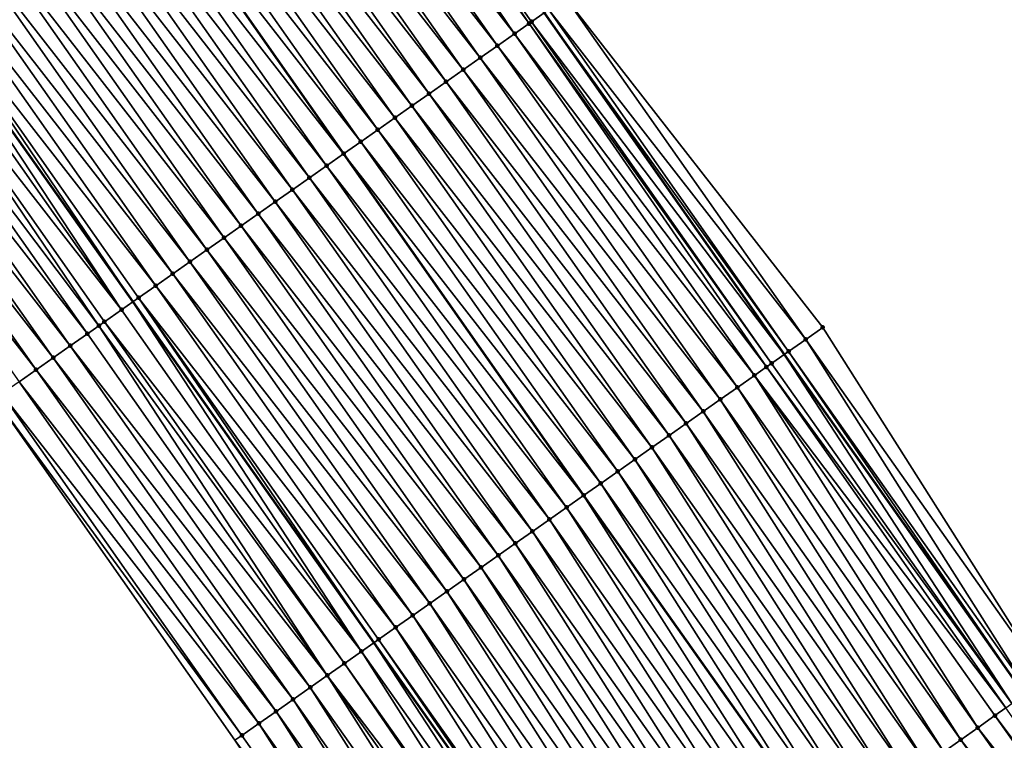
# Model space of a CAD drawing. Header units: feet. Extents: x 2007189 to 2022806, y 818621 to 837694.
# Tile 39 of 256: x 2014167 to 2014214, y 821623 to 821658. Entities that reach past the tile are written whole.
import ezdxf

# ---------------------------------------------------------------- set-up
doc = ezdxf.new("R2010")
doc.units = ezdxf.units.FT
doc.header["$MEASUREMENT"] = 0
for name, color, linetype, lineweight in [('EP_Travel Lane', 172, 'Continuous', 53), ('Road Shots', 141, 'Continuous', 100), ('Road X-Section', 40, 'Continuous', 13), ('STRIPING', 60, 'Continuous', 53)]:
    doc.layers.add(name, color=color, linetype=linetype, lineweight=lineweight)
doc.layers.add('I-77-MM17-21_SB-Surface-Border', color=7, linetype='Continuous')
doc.layers.add('I-77-MM17-21_SB-Surface-TIN', color=7, linetype='Continuous')

msp = doc.modelspace()

# ---------------------------------------------------------------- linework, layer by layer
at = {"layer": 'EP_Travel Lane'}
for points in [[(2014123.830629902, 821756.6626533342, 272.277906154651), (2014135.220312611, 821740.2239717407, 272.0660637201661), (2014146.609928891, 821723.7853860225, 271.8432738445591), (2014157.993956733, 821707.320482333, 271.6404750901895), (2014169.362669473, 821690.866773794, 271.4725727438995), (2014180.704108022, 821674.5200951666, 271.2959432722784), (2014192.196795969, 821658.1530905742, 271.0976801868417), (2014203.689517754, 821641.7860377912, 270.9052360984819), (2014215.197285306, 821625.4898667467, 270.694776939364), (2014226.747708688, 821609.1635650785, 270.4955920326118), (2014238.256176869, 821592.9942813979, 270.3185327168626), (2014249.986550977, 821576.7968722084, 270.1128202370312)], [(2014103.967759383, 821742.8905130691, 273.0482070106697), (2014115.35744115, 821726.4518328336, 272.8362123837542), (2014126.747178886, 821710.0130718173, 272.6334421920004), (2014138.112633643, 821693.5743221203, 272.4467192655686), (2014149.481169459, 821677.1208696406, 272.2454380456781), (2014160.943980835, 821660.6373815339, 272.049249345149), (2014172.491307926, 821644.3088615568, 271.8410626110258), (2014184.038669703, 821627.9802925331, 271.6387938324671), (2014195.609418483, 821611.6234153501, 271.4466981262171), (2014207.159632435, 821595.2969301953, 271.2505455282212), (2014218.745741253, 821578.8553369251, 271.0737255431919), (2014230.172752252, 821562.4380685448, 270.881073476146)]]:
    msp.add_polyline3d(points, dxfattribs=at)
at = {"layer": 'I-77-MM17-21_SB-Surface-Border', "color": 3, "linetype": 'Continuous', "lineweight": -3}
for points in [[(2014212.196631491, 821574.1095109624, 271.3089148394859), (2014200.349238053, 821590.4759233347, 271.4998703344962), (2014188.534663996, 821606.6152971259, 271.7034358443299), (2014177.381174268, 821623.3031581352, 271.8789807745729), (2014165.894532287, 821639.6743001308, 272.0859169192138), (2014154.133084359, 821655.8525515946, 272.2889714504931), (2014142.700344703, 821672.4330558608, 272.4744079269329), (2014132.283719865, 821689.54464864, 272.6389486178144), (2014120.968707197, 821706.0069254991, 272.8250562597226), (2014110.46914879, 821723.0628803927, 272.9949877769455), (2014099.279931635, 821739.6403295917, 273.2166061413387), (2014088.284286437, 821756.5974033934, 273.421845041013)], [(2014124.046872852, 821756.8126837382, 272.2621115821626), (2014136.258144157, 821740.9440834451, 271.9856924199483), (2014147.647750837, 821724.5055116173, 271.7613172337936), (2014159.032623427, 821708.0390629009, 271.5599267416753), (2014171.223688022, 821692.1543340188, 271.3236461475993), (2014181.738150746, 821675.2470944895, 271.2145221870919), (2014193.22969508, 821658.8794657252, 271.0018278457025), (2014205.539357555, 821643.0868873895, 270.7360172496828), (2014216.227007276, 821626.2192938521, 270.6143528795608), (2014226.961320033, 821609.3148592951, 270.4808197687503), (2014238.46634463, 821593.1466707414, 270.3035557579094), (2014250.196719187, 821576.9492609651, 270.0979177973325)]]:
    msp.add_polyline3d(points, dxfattribs=at)
at = {"layer": 'I-77-MM17-21_SB-Surface-TIN', "color": 128, "linetype": 'Continuous', "lineweight": -3}
for points in [[(2014191.471975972, 821657.6435169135, 271.1529800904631), (2014180.101992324, 821674.0968827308, 271.3341440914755), (2014179.589661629, 821673.7368518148, 271.3606879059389)], [(2014191.593689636, 821657.7290360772, 271.1477124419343), (2014192.196795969, 821658.1530905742, 271.0976801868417), (2014180.101992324, 821674.0968827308, 271.3341440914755)], [(2014191.471975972, 821657.6435169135, 271.1529800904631), (2014191.593689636, 821657.7290360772, 271.1477124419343), (2014180.101992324, 821674.0968827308, 271.3341440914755)], [(2014190.775433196, 821657.15418263, 271.1770984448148), (2014179.589661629, 821673.7368518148, 271.3606879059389), (2014179.2837858, 821673.5219581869, 271.3720989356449)], [(2014190.775433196, 821657.15418263, 271.1770984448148), (2014191.471975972, 821657.6435169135, 271.1529800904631), (2014179.589661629, 821673.7368518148, 271.3606879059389)], [(2014190.775433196, 821657.15418263, 271.1770984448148), (2014179.2837858, 821673.5219581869, 271.3720989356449), (2014178.465503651, 821672.9471413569, 271.3970711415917)], [(2014189.957143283, 821656.5793768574, 271.2007383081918), (2014178.465503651, 821672.9471413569, 271.3970711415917), (2014177.647246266, 821672.3722892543, 271.4262947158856)], [(2014189.957143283, 821656.5793768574, 271.2007383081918), (2014190.775433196, 821657.15418263, 271.1770984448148), (2014178.465503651, 821672.9471413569, 271.3970711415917)], [(2014189.138873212, 821656.0045428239, 271.227784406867), (2014177.647246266, 821672.3722892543, 271.4262947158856), (2014176.829015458, 821671.7973992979, 271.4600807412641)], [(2014189.138873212, 821656.0045428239, 271.227784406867), (2014189.957143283, 821656.5793768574, 271.2007383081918), (2014177.647246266, 821672.3722892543, 271.4262947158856)], [(2014188.320628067, 821655.4296732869, 271.2591096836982), (2014176.829015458, 821671.7973992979, 271.4600807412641), (2014176.010775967, 821671.222521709, 271.4923761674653)], [(2014188.320628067, 821655.4296732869, 271.2591096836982), (2014189.138873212, 821656.0045428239, 271.227784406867), (2014176.829015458, 821671.7973992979, 271.4600807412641)], [(2014187.502391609, 821654.8547913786, 271.2919260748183), (2014176.010775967, 821671.222521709, 271.4923761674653), (2014175.192523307, 821670.647662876, 271.5224109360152)], [(2014187.502391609, 821654.8547913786, 271.2919260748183), (2014188.320628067, 821655.4296732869, 271.2591096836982), (2014176.010775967, 821671.222521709, 271.4923761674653)], [(2014186.684141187, 821654.2799293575, 271.3223454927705), (2014175.192523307, 821670.647662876, 271.5224109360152), (2014174.374267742, 821670.0728081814, 271.5519469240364)], [(2014186.684141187, 821654.2799293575, 271.3223454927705), (2014187.502391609, 821654.8547913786, 271.2919260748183), (2014175.192523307, 821670.647662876, 271.5224109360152)], [(2014185.865889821, 821653.7050686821, 271.3526027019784), (2014174.374267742, 821670.0728081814, 271.5519469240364), (2014173.556007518, 821669.4979601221, 271.580683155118)], [(2014185.865889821, 821653.7050686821, 271.3526027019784), (2014186.684141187, 821654.2799293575, 271.3223454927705), (2014174.374267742, 821670.0728081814, 271.5519469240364)], [(2014185.04763842, 821653.1302080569, 271.3828538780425), (2014173.556007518, 821669.4979601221, 271.580683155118), (2014172.737746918, 821668.9231125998, 271.6093546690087)], [(2014185.04763842, 821653.1302080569, 271.3828538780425), (2014185.865889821, 821653.7050686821, 271.3526027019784), (2014173.556007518, 821669.4979601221, 271.580683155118)], [(2014184.229382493, 821652.5553538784, 271.412328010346), (2014172.737746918, 821668.9231125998, 271.6093546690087), (2014171.919500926, 821668.3482442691, 271.6405341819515)], [(2014184.229382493, 821652.5553538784, 271.412328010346), (2014185.04763842, 821653.1302080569, 271.3828538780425), (2014172.737746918, 821668.9231125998, 271.6093546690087)], [(2014183.411124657, 821651.9805024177, 271.4414746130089), (2014171.919500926, 821668.3482442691, 271.6405341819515), (2014171.101228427, 821667.7734131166, 271.6672097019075)], [(2014183.411124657, 821651.9805024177, 271.4414746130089), (2014184.229382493, 821652.5553538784, 271.412328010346), (2014171.919500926, 821668.3482442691, 271.6405341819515)], [(2014170.282960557, 821667.1985765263, 271.6945865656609), (2014182.592844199, 821651.4056825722, 271.466786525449), (2014171.101228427, 821667.7734131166, 271.6672097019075)], [(2014183.411124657, 821651.9805024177, 271.4414746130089), (2014171.101228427, 821667.7734131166, 271.6672097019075), (2014182.592844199, 821651.4056825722, 271.466786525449)], [(2014181.774587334, 821650.8308303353, 271.4960507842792), (2014170.282960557, 821667.1985765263, 271.6945865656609), (2014169.464730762, 821666.6236851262, 271.7285466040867)], [(2014181.774587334, 821650.8308303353, 271.4960507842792), (2014182.592844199, 821651.4056825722, 271.466786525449), (2014170.282960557, 821667.1985765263, 271.6945865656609)], [(2014180.956349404, 821650.2559505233, 271.5286145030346), (2014169.464730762, 821666.6236851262, 271.7285466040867), (2014168.646503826, 821666.048789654, 271.7629974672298)], [(2014180.956349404, 821650.2559505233, 271.5286145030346), (2014181.774587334, 821650.8308303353, 271.4960507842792), (2014169.464730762, 821666.6236851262, 271.7285466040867)], [(2014180.138099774, 821649.6810873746, 271.5591698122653), (2014168.646503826, 821666.048789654, 271.7629974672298), (2014167.828271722, 821665.4739015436, 271.7965609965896)], [(2014180.138099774, 821649.6810873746, 271.5591698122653), (2014180.956349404, 821650.2559505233, 271.5286145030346), (2014168.646503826, 821666.048789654, 271.7629974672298)], [(2014179.319868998, 821649.1061973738, 271.592961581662), (2014167.828271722, 821665.4739015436, 271.7965609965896), (2014167.010037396, 821664.8990165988, 271.8297430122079)], [(2014179.319868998, 821649.1061973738, 271.592961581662), (2014180.138099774, 821649.6810873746, 271.5591698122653), (2014167.828271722, 821665.4739015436, 271.7965609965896)], [(2014178.501626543, 821648.5313240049, 271.6247487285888), (2014167.010037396, 821664.8990165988, 271.8297430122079), (2014166.191798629, 821664.3241379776, 271.8621628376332)], [(2014178.501626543, 821648.5313240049, 271.6247487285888), (2014179.319868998, 821649.1061973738, 271.592961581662), (2014167.010037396, 821664.8990165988, 271.8297430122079)], [(2014177.683379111, 821647.9564577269, 271.6556812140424), (2014166.191798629, 821664.3241379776, 271.8621628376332), (2014165.373543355, 821663.7492828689, 271.8917487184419)], [(2014177.683379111, 821647.9564577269, 271.6556812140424), (2014178.501626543, 821648.5313240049, 271.6247487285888), (2014166.191798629, 821664.3241379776, 271.8621628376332)], [(2014176.865133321, 821647.3815891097, 271.6868956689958), (2014165.373543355, 821663.7492828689, 271.8917487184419), (2014164.555286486, 821663.1744300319, 271.9210608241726)], [(2014176.865133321, 821647.3815891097, 271.6868956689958), (2014177.683379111, 821647.9564577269, 271.6556812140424), (2014165.373543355, 821663.7492828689, 271.8917487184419)], [(2014176.046863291, 821646.8067550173, 271.7139488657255), (2014164.555286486, 821663.1744300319, 271.9210608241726), (2014163.73702765, 821662.5995799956, 271.9500353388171)], [(2014176.046863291, 821646.8067550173, 271.7139488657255), (2014176.865133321, 821647.3815891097, 271.6868956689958), (2014164.555286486, 821663.1744300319, 271.9210608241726)], [(2014175.228599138, 821646.2319125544, 271.7420109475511), (2014163.73702765, 821662.5995799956, 271.9500353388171), (2014162.91878066, 821662.0247130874, 271.9810434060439)], [(2014175.228599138, 821646.2319125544, 271.7420109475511), (2014176.046863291, 821646.8067550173, 271.7139488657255), (2014163.73702765, 821662.5995799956, 271.9500353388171)], [(2014174.410336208, 821645.6570683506, 271.7702828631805), (2014162.91878066, 821662.0247130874, 271.9810434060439), (2014162.100508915, 821661.4498814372, 272.0078018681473)], [(2014174.410336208, 821645.6570683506, 271.7702828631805), (2014175.228599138, 821646.2319125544, 271.7420109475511), (2014162.91878066, 821662.0247130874, 271.9810434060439)], [(2014173.592051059, 821645.0822557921, 271.7947406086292), (2014162.100508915, 821661.4498814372, 272.0078018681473), (2014161.282235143, 821660.8750526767, 272.0342120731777)], [(2014173.592051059, 821645.0822557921, 271.7947406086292), (2014174.410336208, 821645.6570683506, 271.7702828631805), (2014162.100508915, 821661.4498814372, 272.0078018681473)], [(2014161.282235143, 821660.8750526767, 272.0342120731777), (2014160.943980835, 821660.6373815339, 272.049249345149), (2014172.491307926, 821644.3088615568, 271.8410626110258)], [(2014172.773799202, 821644.5073958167, 271.8249134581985), (2014161.282235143, 821660.8750526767, 272.0342120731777), (2014172.491307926, 821644.3088615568, 271.8410626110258)], [(2014172.773799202, 821644.5073958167, 271.8249134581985), (2014173.592051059, 821645.0822557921, 271.7947406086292), (2014161.282235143, 821660.8750526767, 272.0342120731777)], [(2014171.955644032, 821643.9323981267, 271.8716848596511), (2014160.943980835, 821660.6373815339, 272.049249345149), (2014160.464019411, 821660.3001412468, 272.0705862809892)], [(2014171.955644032, 821643.9323981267, 271.8716848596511), (2014172.491307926, 821644.3088615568, 271.8410626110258), (2014160.943980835, 821660.6373815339, 272.049249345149)], [(2014171.955644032, 821643.9323981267, 271.8716848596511), (2014160.464019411, 821660.3001412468, 272.0705862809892), (2014159.645775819, 821659.725269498, 272.1021777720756)], [(2014170.869599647, 821643.1693119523, 271.9189578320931), (2014159.645775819, 821659.725269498, 272.1021777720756), (2014158.827500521, 821659.1504429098, 272.1283261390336)], [(2014170.869599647, 821643.1693119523, 271.9189578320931), (2014171.137445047, 821643.3574628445, 271.9109343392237), (2014159.645775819, 821659.725269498, 272.1021777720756)], [(2014171.137445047, 821643.3574628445, 271.9109343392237), (2014171.955644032, 821643.9323981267, 271.8716848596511), (2014159.645775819, 821659.725269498, 272.1021777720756)], [(2014170.319142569, 821642.7826749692, 271.9324170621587), (2014158.827500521, 821659.1504429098, 272.1283261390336), (2014158.009227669, 821658.575612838, 272.1548943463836)], [(2014170.319142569, 821642.7826749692, 271.9324170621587), (2014170.869599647, 821643.1693119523, 271.9189578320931), (2014158.827500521, 821659.1504429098, 272.1283261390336)], [(2014169.500867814, 821642.2078476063, 271.9586591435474), (2014158.009227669, 821658.575612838, 272.1548943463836), (2014157.190969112, 821658.0007624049, 272.1839166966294)], [(2014169.500867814, 821642.2078476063, 271.9586591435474), (2014170.319142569, 821642.7826749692, 271.9324170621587), (2014158.009227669, 821658.575612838, 272.1548943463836)], [(2014192.411721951, 821658.3042087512, 271.0798504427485), (2014204.721398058, 821642.5116109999, 270.816379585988), (2014193.22969508, 821658.8794657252, 271.0018278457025)], [(2014193.22969508, 821658.8794657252, 271.0018278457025), (2014204.721398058, 821642.5116109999, 270.816379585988), (2014205.539357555, 821643.0868873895, 270.7360172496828)], [(2014191.593689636, 821657.7290360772, 271.1477124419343), (2014203.689517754, 821641.7860377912, 270.9052360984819), (2014192.196795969, 821658.1530905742, 271.0976801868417)], [(2014192.411721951, 821658.3042087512, 271.0798504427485), (2014192.196795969, 821658.1530905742, 271.0976801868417), (2014203.903410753, 821641.9363742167, 270.8919682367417)], [(2014203.903410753, 821641.9363742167, 270.8919682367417), (2014192.196795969, 821658.1530905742, 271.0976801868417), (2014203.689517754, 821641.7860377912, 270.9052360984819)], [(2014192.411721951, 821658.3042087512, 271.0798504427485), (2014203.903410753, 821641.9363742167, 270.8919682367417), (2014204.721398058, 821642.5116109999, 270.816379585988)], [(2014168.682610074, 821641.6329960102, 271.987822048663), (2014157.190969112, 821658.0007624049, 272.1839166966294), (2014156.372721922, 821657.4258957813, 272.2148904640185)], [(2014168.682610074, 821641.6329960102, 271.987822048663), (2014169.500867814, 821642.2078476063, 271.9586591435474), (2014157.190969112, 821658.0007624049, 272.1839166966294)], [(2014190.775433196, 821657.15418263, 271.1770984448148), (2014202.841902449, 821641.1903305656, 270.9540961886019), (2014191.471975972, 821657.6435169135, 271.1529800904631)], [(2014191.471975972, 821657.6435169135, 271.1529800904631), (2014203.085278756, 821641.3613435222, 270.9427172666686), (2014191.593689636, 821657.7290360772, 271.1477124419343)], [(2014191.471975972, 821657.6435169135, 271.1529800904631), (2014202.841902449, 821641.1903305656, 270.9540961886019), (2014203.085278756, 821641.3613435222, 270.9427172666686)], [(2014191.593689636, 821657.7290360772, 271.1477124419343), (2014203.085278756, 821641.3613435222, 270.9427172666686), (2014203.689517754, 821641.7860377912, 270.9052360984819)], [(2014167.864331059, 821641.0581747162, 272.0133326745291), (2014156.372721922, 821657.4258957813, 272.2148904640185), (2014155.554467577, 821656.8510393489, 272.24463590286)], [(2014167.864331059, 821641.0581747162, 272.0133326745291), (2014168.682610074, 821641.6329960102, 271.987822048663), (2014156.372721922, 821657.4258957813, 272.2148904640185)], [(2014189.957143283, 821656.5793768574, 271.2007383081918), (2014202.267020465, 821640.7864927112, 270.9717851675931), (2014190.775433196, 821657.15418263, 271.1770984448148)], [(2014190.775433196, 821657.15418263, 271.1770984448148), (2014202.267020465, 821640.7864927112, 270.9717851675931), (2014202.841902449, 821641.1903305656, 270.9540961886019)], [(2014167.046074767, 821640.4833210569, 272.0427442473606), (2014167.864331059, 821641.0581747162, 272.0133326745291), (2014155.554467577, 821656.8510393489, 272.24463590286)], [(2014189.138873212, 821656.0045428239, 271.227784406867), (2014201.448725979, 821640.2116934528, 270.9946394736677), (2014189.957143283, 821656.5793768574, 271.2007383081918)], [(2014189.957143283, 821656.5793768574, 271.2007383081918), (2014201.448725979, 821640.2116934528, 270.9946394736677), (2014202.267020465, 821640.7864927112, 270.9717851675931)], [(2014188.320628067, 821655.4296732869, 271.2591096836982), (2014200.630453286, 821639.6368631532, 271.0212351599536), (2014189.138873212, 821656.0045428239, 271.227784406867)], [(2014189.138873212, 821656.0045428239, 271.227784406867), (2014200.630453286, 821639.6368631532, 271.0212351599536), (2014201.448725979, 821640.2116934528, 270.9946394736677)], [(2014187.502391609, 821654.8547913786, 271.2919260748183), (2014199.812202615, 821639.0620014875, 271.0516113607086), (2014188.320628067, 821655.4296732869, 271.2591096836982)], [(2014188.320628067, 821655.4296732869, 271.2591096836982), (2014199.812202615, 821639.0620014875, 271.0516113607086), (2014200.630453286, 821639.6368631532, 271.0212351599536)], [(2014186.684141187, 821654.2799293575, 271.3223454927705), (2014198.993970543, 821638.4871133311, 271.0851804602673), (2014187.502391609, 821654.8547913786, 271.2919260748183)], [(2014187.502391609, 821654.8547913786, 271.2919260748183), (2014198.993970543, 821638.4871133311, 271.0851804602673), (2014199.812202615, 821639.0620014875, 271.0516113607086)], [(2014185.865889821, 821653.7050686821, 271.3526027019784), (2014198.17572959, 821637.9122378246, 271.1172248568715), (2014186.684141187, 821654.2799293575, 271.3223454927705)], [(2014186.684141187, 821654.2799293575, 271.3223454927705), (2014198.17572959, 821637.9122378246, 271.1172248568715), (2014198.993970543, 821638.4871133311, 271.0851804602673)], [(2014185.04763842, 821653.1302080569, 271.3828538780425), (2014197.357486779, 821637.337364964, 271.1489503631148), (2014185.865889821, 821653.7050686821, 271.3526027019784)], [(2014185.865889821, 821653.7050686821, 271.3526027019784), (2014197.357486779, 821637.337364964, 271.1489503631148), (2014198.17572959, 821637.9122378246, 271.1172248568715)], [(2014184.229382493, 821652.5553538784, 271.412328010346), (2014196.539242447, 821636.7624942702, 271.1804147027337), (2014185.04763842, 821653.1302080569, 271.3828538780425)], [(2014185.04763842, 821653.1302080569, 271.3828538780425), (2014196.539242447, 821636.7624942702, 271.1804147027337), (2014197.357486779, 821637.337364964, 271.1489503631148)], [(2014183.411124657, 821651.9805024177, 271.4414746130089), (2014195.72100114, 821636.1876192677, 271.2123983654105), (2014184.229382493, 821652.5553538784, 271.412328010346)], [(2014184.229382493, 821652.5553538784, 271.412328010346), (2014195.72100114, 821636.1876192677, 271.2123983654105), (2014196.539242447, 821636.7624942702, 271.1804147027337)], [(2014194.902747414, 821635.6127619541, 271.2422500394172), (2014183.411124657, 821651.9805024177, 271.4414746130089), (2014182.592844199, 821651.4056825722, 271.466786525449)], [(2014194.902747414, 821635.6127619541, 271.2422500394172), (2014195.72100114, 821636.1876192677, 271.2123983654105), (2014183.411124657, 821651.9805024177, 271.4414746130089)], [(2014181.774587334, 821650.8308303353, 271.4960507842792), (2014194.084445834, 821635.0379721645, 271.2639378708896), (2014182.592844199, 821651.4056825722, 271.466786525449)], [(2014194.902747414, 821635.6127619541, 271.2422500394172), (2014182.592844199, 821651.4056825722, 271.466786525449), (2014194.084445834, 821635.0379721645, 271.2639378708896)], [(2014193.266195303, 821634.4631109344, 271.2942868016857), (2014181.774587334, 821650.8308303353, 271.4960507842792), (2014180.956349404, 821650.2559505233, 271.5286145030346)], [(2014193.266195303, 821634.4631109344, 271.2942868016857), (2014194.084445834, 821635.0379721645, 271.2639378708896), (2014181.774587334, 821650.8308303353, 271.4960507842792)], [(2014192.447946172, 821633.888247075, 271.3249274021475), (2014180.956349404, 821650.2559505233, 271.5286145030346), (2014180.138099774, 821649.6810873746, 271.5591698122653)], [(2014192.447946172, 821633.888247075, 271.3249274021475), (2014193.266195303, 821634.4631109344, 271.2942868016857), (2014180.956349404, 821650.2559505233, 271.5286145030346)], [(2014191.629691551, 821633.313391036, 271.3546254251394), (2014180.138099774, 821649.6810873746, 271.5591698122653), (2014179.319868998, 821649.1061973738, 271.592961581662)], [(2014191.629691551, 821633.313391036, 271.3546254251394), (2014192.447946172, 821633.888247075, 271.3249274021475), (2014180.138099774, 821649.6810873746, 271.5591698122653)], [(2014190.811421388, 821632.7385571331, 271.3816553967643), (2014179.319868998, 821649.1061973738, 271.592961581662), (2014178.501626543, 821648.5313240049, 271.6247487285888)], [(2014190.811421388, 821632.7385571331, 271.3816553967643), (2014191.629691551, 821633.313391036, 271.3546254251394), (2014179.319868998, 821649.1061973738, 271.592961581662)], [(2014189.993199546, 821632.1636544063, 271.4169806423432), (2014178.501626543, 821648.5313240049, 271.6247487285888), (2014177.683379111, 821647.9564577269, 271.6556812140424)], [(2014189.993199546, 821632.1636544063, 271.4169806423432), (2014190.811421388, 821632.7385571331, 271.3816553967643), (2014178.501626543, 821648.5313240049, 271.6247487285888)], [(2014189.174954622, 821631.5887845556, 271.4483433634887), (2014177.683379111, 821647.9564577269, 271.6556812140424), (2014176.865133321, 821647.3815891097, 271.6868956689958)], [(2014189.174954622, 821631.5887845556, 271.4483433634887), (2014189.993199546, 821632.1636544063, 271.4169806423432), (2014177.683379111, 821647.9564577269, 271.6556812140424)], [(2014188.35670653, 821631.0139192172, 271.4791622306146), (2014176.865133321, 821647.3815891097, 271.6868956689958), (2014176.046863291, 821646.8067550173, 271.7139488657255)], [(2014188.35670653, 821631.0139192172, 271.4791622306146), (2014189.174954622, 821631.5887845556, 271.4483433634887), (2014176.865133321, 821647.3815891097, 271.6868956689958)], [(2014187.538438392, 821630.43908243, 271.5065398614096), (2014176.046863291, 821646.8067550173, 271.7139488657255), (2014175.228599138, 821646.2319125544, 271.7420109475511)], [(2014187.538438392, 821630.43908243, 271.5065398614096), (2014188.35670653, 821631.0139192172, 271.4791622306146), (2014176.046863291, 821646.8067550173, 271.7139488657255)], [(2014186.720171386, 821629.8642440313, 271.5341117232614), (2014175.228599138, 821646.2319125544, 271.7420109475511), (2014174.410336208, 821645.6570683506, 271.7702828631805)], [(2014186.720171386, 821629.8642440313, 271.5341117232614), (2014187.538438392, 821630.43908243, 271.5065398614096), (2014175.228599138, 821646.2319125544, 271.7420109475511)], [(2014185.901916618, 821629.2893882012, 271.5637845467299), (2014174.410336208, 821645.6570683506, 271.7702828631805), (2014173.592051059, 821645.0822557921, 271.7947406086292)], [(2014185.901916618, 821629.2893882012, 271.5637845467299), (2014186.720171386, 821629.8642440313, 271.5341117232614), (2014174.410336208, 821645.6570683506, 271.7702828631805)], [(2014185.083661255, 821628.7145332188, 271.5933552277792), (2014173.592051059, 821645.0822557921, 271.7947406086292), (2014172.773799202, 821644.5073958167, 271.8249134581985)], [(2014185.083661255, 821628.7145332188, 271.5933552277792), (2014185.901916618, 821629.2893882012, 271.5637845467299), (2014173.592051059, 821645.0822557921, 271.7947406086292)], [(2014172.773799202, 821644.5073958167, 271.8249134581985), (2014172.491307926, 821644.3088615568, 271.8410626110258), (2014184.038669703, 821627.9802925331, 271.6387938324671)], [(2014184.265430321, 821628.1396434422, 271.6271196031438), (2014172.773799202, 821644.5073958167, 271.8249134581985), (2014184.038669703, 821627.9802925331, 271.6387938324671)], [(2014184.265430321, 821628.1396434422, 271.6271196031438), (2014185.083661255, 821628.7145332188, 271.5933552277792), (2014172.773799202, 821644.5073958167, 271.8249134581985)], [(2014183.447248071, 821627.5646843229, 271.6692417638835), (2014171.955644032, 821643.9323981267, 271.8716848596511), (2014171.137445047, 821643.3574628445, 271.9109343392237)], [(2014183.447248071, 821627.5646843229, 271.6692417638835), (2014172.491307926, 821644.3088615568, 271.8410626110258), (2014171.955644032, 821643.9323981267, 271.8716848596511)], [(2014183.447248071, 821627.5646843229, 271.6692417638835), (2014184.038669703, 821627.9802925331, 271.6387938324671), (2014172.491307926, 821644.3088615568, 271.8410626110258)], [(2014181.810707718, 821626.4150165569, 271.7232969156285), (2014170.869599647, 821643.1693119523, 271.9189578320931), (2014170.319142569, 821642.7826749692, 271.9324170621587)], [(2014182.628986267, 821626.9898385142, 271.6977067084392), (2014171.137445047, 821643.3574628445, 271.9109343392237), (2014170.869599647, 821643.1693119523, 271.9189578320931)], [(2014181.810707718, 821626.4150165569, 271.7232969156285), (2014182.628986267, 821626.9898385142, 271.6977067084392), (2014170.869599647, 821643.1693119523, 271.9189578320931)], [(2014182.628986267, 821626.9898385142, 271.6977067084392), (2014183.447248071, 821627.5646843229, 271.6692417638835), (2014171.137445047, 821643.3574628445, 271.9109343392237)], [(2014216.227007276, 821626.2192938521, 270.6143528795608), (2014205.539357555, 821643.0868873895, 270.7360172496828), (2014204.721398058, 821642.5116109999, 270.816379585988)], [(2014181.810707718, 821626.4150165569, 271.7232969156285), (2014170.319142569, 821642.7826749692, 271.9324170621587), (2014169.500867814, 821642.2078476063, 271.9586591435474)], [(2014215.411020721, 821625.641222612, 270.6822475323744), (2014204.721398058, 821642.5116109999, 270.816379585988), (2014203.903410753, 821641.9363742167, 270.8919682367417)], [(2014215.411020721, 821625.641222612, 270.6822475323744), (2014216.227007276, 821626.2192938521, 270.6143528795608), (2014204.721398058, 821642.5116109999, 270.816379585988)], [(2014180.99243281, 821625.8401894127, 271.7495122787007), (2014169.500867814, 821642.2078476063, 271.9586591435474), (2014168.682610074, 821641.6329960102, 271.987822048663)], [(2014180.99243281, 821625.8401894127, 271.7495122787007), (2014181.810707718, 821626.4150165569, 271.7232969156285), (2014169.500867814, 821642.2078476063, 271.9586591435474)], [(2014180.174176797, 821625.265335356, 271.7789713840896), (2014168.682610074, 821641.6329960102, 271.987822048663), (2014167.864331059, 821641.0581747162, 272.0133326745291)], [(2014180.174176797, 821625.265335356, 271.7789713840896), (2014180.99243281, 821625.8401894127, 271.7495122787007), (2014168.682610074, 821641.6329960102, 271.987822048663)], [(2014214.594924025, 821625.0633070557, 270.730088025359), (2014203.689517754, 821641.7860377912, 270.9052360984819), (2014203.085278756, 821641.3613435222, 270.9427172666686)], [(2014203.903410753, 821641.9363742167, 270.8919682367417), (2014203.689517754, 821641.7860377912, 270.9052360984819), (2014215.197285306, 821625.4898667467, 270.694776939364)], [(2014214.594924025, 821625.0633070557, 270.730088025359), (2014215.197285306, 821625.4898667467, 270.694776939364), (2014203.689517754, 821641.7860377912, 270.9052360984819)], [(2014215.411020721, 821625.641222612, 270.6822475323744), (2014203.903410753, 821641.9363742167, 270.8919682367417), (2014215.197285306, 821625.4898667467, 270.694776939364)], [(2014179.355913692, 821624.6904913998, 271.8072130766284), (2014167.864331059, 821641.0581747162, 272.0133326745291), (2014167.046074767, 821640.4833210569, 272.0427442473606)], [(2014179.355913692, 821624.6904913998, 271.8072130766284), (2014180.174176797, 821625.265335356, 271.7789713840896), (2014167.864331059, 821641.0581747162, 272.0133326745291)], [(2014214.311416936, 821624.8625919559, 270.7424759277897), (2014202.841902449, 821641.1903305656, 270.9540961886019), (2014202.267020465, 821640.7864927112, 270.9717851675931)], [(2014214.594924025, 821625.0633070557, 270.730088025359), (2014203.085278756, 821641.3613435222, 270.9427172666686), (2014202.841902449, 821641.1903305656, 270.9540961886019)], [(2014214.311416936, 821624.8625919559, 270.7424759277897), (2014214.594924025, 821625.0633070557, 270.730088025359), (2014202.841902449, 821641.1903305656, 270.9540961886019)], [(2014212.962516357, 821623.9077788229, 270.7867539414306), (2014202.267020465, 821640.7864927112, 270.9717851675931), (2014201.448725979, 821640.2116934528, 270.9946394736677)], [(2014212.962516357, 821623.9077788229, 270.7867539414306), (2014213.778727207, 821624.4855330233, 270.7596983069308), (2014202.267020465, 821640.7864927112, 270.9717851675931)], [(2014213.778727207, 821624.4855330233, 270.7596983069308), (2014214.311416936, 821624.8625919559, 270.7424759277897), (2014202.267020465, 821640.7864927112, 270.9717851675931)], [(2014178.537661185, 821624.1156323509, 271.8372738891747), (2014167.046074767, 821640.4833210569, 272.0427442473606), (2014166.227829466, 821639.9084517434, 272.0740426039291)], [(2014178.537661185, 821624.1156323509, 271.8372738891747), (2014179.355913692, 821624.6904913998, 271.8072130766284), (2014167.046074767, 821640.4833210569, 272.0427442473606)], [(2014212.146308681, 821623.3300201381, 270.814387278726), (2014201.448725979, 821640.2116934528, 270.9946394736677), (2014200.630453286, 821639.6368631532, 271.0212351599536)], [(2014212.146308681, 821623.3300201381, 270.814387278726), (2014212.962516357, 821623.9077788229, 270.7867539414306), (2014201.448725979, 821640.2116934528, 270.9946394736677)], [(2014177.719407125, 821623.5407755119, 271.867068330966), (2014166.227829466, 821639.9084517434, 272.0740426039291), (2014165.894532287, 821639.6743001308, 272.0859169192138)], [(2014177.719407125, 821623.5407755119, 271.867068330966), (2014165.894532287, 821639.6743001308, 272.0859169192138), (2014177.381174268, 821623.3031581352, 271.8789807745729)], [(2014178.537661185, 821624.1156323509, 271.8372738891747), (2014166.227829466, 821639.9084517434, 272.0740426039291), (2014177.719407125, 821623.5407755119, 271.867068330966)], [(2014211.330139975, 821622.7522063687, 270.8491162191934), (2014200.630453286, 821639.6368631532, 271.0212351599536), (2014199.812202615, 821639.0620014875, 271.0516113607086)], [(2014211.330139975, 821622.7522063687, 270.8491162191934), (2014212.146308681, 821623.3300201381, 270.814387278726), (2014200.630453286, 821639.6368631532, 271.0212351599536)], [(2014210.513963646, 821622.1744033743, 270.8824571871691), (2014199.812202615, 821639.0620014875, 271.0516113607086), (2014198.993970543, 821638.4871133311, 271.0851804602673)], [(2014210.513963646, 821622.1744033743, 270.8824571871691), (2014211.330139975, 821622.7522063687, 270.8491162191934), (2014199.812202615, 821639.0620014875, 271.0516113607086)], [(2014209.697787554, 821621.5966000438, 270.91584145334), (2014198.993970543, 821638.4871133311, 271.0851804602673), (2014198.17572959, 821637.9122378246, 271.1172248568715)], [(2014209.697787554, 821621.5966000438, 270.91584145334), (2014210.513963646, 821622.1744033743, 270.8824571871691), (2014198.993970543, 821638.4871133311, 271.0851804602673)], [(2014208.881610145, 821621.0187985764, 270.9489857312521), (2014198.17572959, 821637.9122378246, 271.1172248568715), (2014197.357486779, 821637.337364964, 271.1489503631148)], [(2014208.881610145, 821621.0187985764, 270.9489857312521), (2014209.697787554, 821621.5966000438, 270.91584145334), (2014198.17572959, 821637.9122378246, 271.1172248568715)], [(2014208.065413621, 821620.4410241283, 270.9786495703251), (2014197.357486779, 821637.337364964, 271.1489503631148), (2014196.539242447, 821636.7624942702, 271.1804147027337)], [(2014208.065413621, 821620.4410241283, 270.9786495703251), (2014208.881610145, 821621.0187985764, 270.9489857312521), (2014197.357486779, 821637.337364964, 271.1489503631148)], [(2014207.249232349, 821619.8632281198, 271.0110906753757), (2014196.539242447, 821636.7624942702, 271.1804147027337), (2014195.72100114, 821636.1876192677, 271.2123983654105)], [(2014207.249232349, 821619.8632281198, 271.0110906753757), (2014208.065413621, 821620.4410241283, 270.9786495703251), (2014196.539242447, 821636.7624942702, 271.1804147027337)], [(2014194.902747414, 821635.6127619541, 271.2422500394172), (2014206.433044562, 821619.2854413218, 271.0423453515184), (2014195.72100114, 821636.1876192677, 271.2123983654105)], [(2014206.433044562, 821619.2854413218, 271.0423453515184), (2014207.249232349, 821619.8632281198, 271.0110906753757), (2014195.72100114, 821636.1876192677, 271.2123983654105)], [(2014194.902747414, 821635.6127619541, 271.2422500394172), (2014194.084445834, 821635.0379721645, 271.2639378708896), (2014205.616824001, 821618.7077002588, 271.067683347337)], [(2014194.902747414, 821635.6127619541, 271.2422500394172), (2014205.616824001, 821618.7077002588, 271.067683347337), (2014206.433044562, 821619.2854413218, 271.0423453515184)], [(2014193.266195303, 821634.4631109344, 271.2942868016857), (2014204.800622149, 821618.1299339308, 271.0963265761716), (2014194.084445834, 821635.0379721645, 271.2639378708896)], [(2014204.800622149, 821618.1299339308, 271.0963265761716), (2014205.616824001, 821618.7077002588, 271.067683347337), (2014194.084445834, 821635.0379721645, 271.2639378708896)], [(2014192.447946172, 821633.888247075, 271.3249274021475), (2014203.984443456, 821617.5521342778, 271.1292371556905), (2014193.266195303, 821634.4631109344, 271.2942868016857)], [(2014193.266195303, 821634.4631109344, 271.2942868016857), (2014203.984443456, 821617.5521342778, 271.1292371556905), (2014204.800622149, 821618.1299339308, 271.0963265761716)], [(2014191.629691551, 821633.313391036, 271.3546254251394), (2014203.168251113, 821616.9743539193, 271.1596623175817), (2014192.447946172, 821633.888247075, 271.3249274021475)], [(2014192.447946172, 821633.888247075, 271.3249274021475), (2014203.168251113, 821616.9743539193, 271.1596623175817), (2014203.984443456, 821617.5521342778, 271.1292371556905)], [(2014190.811421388, 821632.7385571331, 271.3816553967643), (2014202.352066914, 821616.3965620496, 271.1915702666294), (2014191.629691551, 821633.313391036, 271.3546254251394)], [(2014191.629691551, 821633.313391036, 271.3546254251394), (2014202.352066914, 821616.3965620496, 271.1915702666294), (2014203.168251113, 821616.9743539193, 271.1596623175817)], [(2014189.993199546, 821632.1636544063, 271.4169806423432), (2014201.535887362, 821615.8187636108, 271.2243244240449), (2014190.811421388, 821632.7385571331, 271.3816553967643)], [(2014190.811421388, 821632.7385571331, 271.3816553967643), (2014201.535887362, 821615.8187636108, 271.2243244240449), (2014202.352066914, 821616.3965620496, 271.1915702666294)], [(2014189.174954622, 821631.5887845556, 271.4483433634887), (2014200.719701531, 821615.2409740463, 271.2559354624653), (2014189.993199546, 821632.1636544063, 271.4169806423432)], [(2014189.993199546, 821632.1636544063, 271.4169806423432), (2014200.719701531, 821615.2409740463, 271.2559354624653), (2014201.535887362, 821615.8187636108, 271.2243244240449)], [(2014188.35670653, 821631.0139192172, 271.4791622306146), (2014199.903503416, 821614.6632018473, 271.2853095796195), (2014189.174954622, 821631.5887845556, 271.4483433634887)], [(2014189.174954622, 821631.5887845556, 271.4483433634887), (2014199.903503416, 821614.6632018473, 271.2853095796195), (2014200.719701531, 821615.2409740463, 271.2559354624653)], [(2014187.538438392, 821630.43908243, 271.5065398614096), (2014199.087285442, 821614.0854577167, 271.3110681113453), (2014188.35670653, 821631.0139192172, 271.4791622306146)], [(2014188.35670653, 821631.0139192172, 271.4791622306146), (2014199.087285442, 821614.0854577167, 271.3110681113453), (2014199.903503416, 821614.6632018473, 271.2853095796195)], [(2014186.720171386, 821629.8642440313, 271.5341117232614), (2014198.271084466, 821613.5076895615, 271.339921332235), (2014187.538438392, 821630.43908243, 271.5065398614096)], [(2014187.538438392, 821630.43908243, 271.5065398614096), (2014198.271084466, 821613.5076895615, 271.339921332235), (2014199.087285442, 821614.0854577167, 271.3110681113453)], [(2014185.901916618, 821629.2893882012, 271.5637845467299), (2014197.454888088, 821612.9299149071, 271.369611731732), (2014186.720171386, 821629.8642440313, 271.5341117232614)], [(2014186.720171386, 821629.8642440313, 271.5341117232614), (2014197.454888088, 821612.9299149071, 271.369611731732), (2014198.271084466, 821613.5076895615, 271.339921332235)], [(2014185.083661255, 821628.7145332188, 271.5933552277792), (2014196.638696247, 821612.3521338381, 271.400128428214), (2014185.901916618, 821629.2893882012, 271.5637845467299)], [(2014185.901916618, 821629.2893882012, 271.5637845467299), (2014196.638696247, 821612.3521338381, 271.400128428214), (2014197.454888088, 821612.9299149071, 271.369611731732)], [(2014184.265430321, 821628.1396434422, 271.6271196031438), (2014195.822529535, 821611.77431725, 271.4352204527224), (2014185.083661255, 821628.7145332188, 271.5933552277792)], [(2014185.083661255, 821628.7145332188, 271.5933552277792), (2014195.822529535, 821611.77431725, 271.4352204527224), (2014196.638696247, 821612.3521338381, 271.400128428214)], [(2014195.006411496, 821611.1964318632, 271.479174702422), (2014184.038669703, 821627.9802925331, 271.6387938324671), (2014183.447248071, 821627.5646843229, 271.6692417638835)], [(2014184.265430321, 821628.1396434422, 271.6271196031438), (2014184.038669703, 821627.9802925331, 271.6387938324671), (2014195.609418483, 821611.6234153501, 271.4466981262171)], [(2014195.006411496, 821611.1964318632, 271.479174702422), (2014195.609418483, 821611.6234153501, 271.4466981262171), (2014184.038669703, 821627.9802925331, 271.6387938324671)], [(2014184.265430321, 821628.1396434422, 271.6271196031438), (2014195.609418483, 821611.6234153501, 271.4466981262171), (2014195.822529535, 821611.77431725, 271.4352204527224)], [(2014194.1902247, 821610.6186436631, 271.5106099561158), (2014183.447248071, 821627.5646843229, 271.6692417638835), (2014182.628986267, 821626.9898385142, 271.6977067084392)], [(2014194.1902247, 821610.6186436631, 271.5106099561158), (2014195.006411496, 821611.1964318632, 271.479174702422), (2014183.447248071, 821627.5646843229, 271.6692417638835)], [(2014193.949919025, 821610.4485487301, 271.5181250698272), (2014182.628986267, 821626.9898385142, 271.6977067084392), (2014181.810707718, 821626.4150165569, 271.7232969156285)], [(2014193.949919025, 821610.4485487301, 271.5181250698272), (2014194.1902247, 821610.6186436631, 271.5106099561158), (2014182.628986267, 821626.9898385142, 271.6977067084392)], [(2014192.557778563, 821609.4631698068, 271.5602714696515), (2014181.810707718, 821626.4150165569, 271.7232969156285), (2014180.99243281, 821625.8401894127, 271.7495122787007)], [(2014192.557778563, 821609.4631698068, 271.5602714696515), (2014193.374000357, 821610.0409085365, 271.5352086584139), (2014181.810707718, 821626.4150165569, 271.7232969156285)], [(2014193.374000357, 821610.0409085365, 271.5352086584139), (2014193.949919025, 821610.4485487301, 271.5181250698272), (2014181.810707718, 821626.4150165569, 271.7232969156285)], [(2014191.741568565, 821608.8854144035, 271.5874820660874), (2014180.99243281, 821625.8401894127, 271.7495122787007), (2014180.174176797, 821625.265335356, 271.7789713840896)], [(2014191.741568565, 821608.8854144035, 271.5874820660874), (2014192.557778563, 821609.4631698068, 271.5602714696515), (2014180.99243281, 821625.8401894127, 271.7495122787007)], [(2014190.9253743, 821608.307636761, 271.6175574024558), (2014180.174176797, 821625.265335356, 271.7789713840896), (2014179.355913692, 821624.6904913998, 271.8072130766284)], [(2014190.9253743, 821608.307636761, 271.6175574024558), (2014191.741568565, 821608.8854144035, 271.5874820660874), (2014180.174176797, 821625.265335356, 271.7789713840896)], [(2014190.10916637, 821607.7298784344, 271.6451445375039), (2014179.355913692, 821624.6904913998, 271.8072130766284), (2014178.537661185, 821624.1156323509, 271.8372738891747)], [(2014190.10916637, 821607.7298784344, 271.6451445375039), (2014190.9253743, 821608.307636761, 271.6175574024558), (2014179.355913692, 821624.6904913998, 271.8072130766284)], [(2014225.810565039, 821608.4999015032, 270.5530275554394), (2014214.311416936, 821624.8625919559, 270.7424759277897), (2014213.778727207, 821624.4855330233, 270.7596983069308)], [(2014189.292966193, 821607.1521091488, 271.6741433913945), (2014178.537661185, 821624.1156323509, 271.8372738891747), (2014177.719407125, 821623.5407755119, 271.867068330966)], [(2014190.10916637, 821607.7298784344, 271.6451445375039), (2014178.537661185, 821624.1156323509, 271.8372738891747), (2014189.292966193, 821607.1521091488, 271.6741433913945)], [(2014225.329082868, 821608.1590900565, 270.5685305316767), (2014213.778727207, 821624.4855330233, 270.7596983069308), (2014212.962516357, 821623.9077788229, 270.7867539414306)], [(2014225.329082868, 821608.1590900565, 270.5685305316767), (2014225.810565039, 821608.4999015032, 270.5530275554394), (2014213.778727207, 821624.4855330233, 270.7596983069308)], [(2014224.512865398, 821607.581345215, 270.5943806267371), (2014212.962516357, 821623.9077788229, 270.7867539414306), (2014212.146308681, 821623.3300201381, 270.814387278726)], [(2014224.512865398, 821607.581345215, 270.5943806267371), (2014225.329082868, 821608.1590900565, 270.5685305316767), (2014212.962516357, 821623.9077788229, 270.7867539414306)], [(2014189.292966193, 821607.1521091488, 271.6741433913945), (2014177.719407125, 821623.5407755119, 271.867068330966), (2014177.381174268, 821623.3031581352, 271.8789807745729)], [(2014223.696682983, 821607.0035508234, 270.6266134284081), (2014212.146308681, 821623.3300201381, 270.814387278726), (2014211.330139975, 821622.7522063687, 270.8491162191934)], [(2014223.696682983, 821607.0035508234, 270.6266134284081), (2014224.512865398, 821607.581345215, 270.5943806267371), (2014212.146308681, 821623.3300201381, 270.814387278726)]]:
    msp.add_3dface(points, dxfattribs=at)
at = {"layer": 'Road Shots', "lineweight": 100}
for p in [(2014191.471975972, 821657.6435169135, 271.1529800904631), (2014191.593689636, 821657.7290360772, 271.1477124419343), (2014190.775433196, 821657.15418263, 271.1770984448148), (2014189.957143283, 821656.5793768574, 271.2007383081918), (2014189.138873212, 821656.0045428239, 271.227784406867), (2014188.320628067, 821655.4296732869, 271.2591096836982), (2014187.502391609, 821654.8547913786, 271.2919260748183), (2014186.684141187, 821654.2799293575, 271.3223454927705), (2014185.865889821, 821653.7050686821, 271.3526027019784), (2014185.04763842, 821653.1302080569, 271.3828538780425), (2014184.229382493, 821652.5553538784, 271.412328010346), (2014183.411124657, 821651.9805024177, 271.4414746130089), (2014182.592844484, 821651.4056827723, 271.4667865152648), (2014181.774587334, 821650.8308303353, 271.4960507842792), (2014180.956349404, 821650.2559505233, 271.5286145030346), (2014180.138099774, 821649.6810873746, 271.5591698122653), (2014179.319868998, 821649.1061973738, 271.592961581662), (2014178.501626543, 821648.5313240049, 271.6247487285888), (2014177.683379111, 821647.9564577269, 271.6556812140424), (2014176.865133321, 821647.3815891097, 271.6868956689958), (2014176.046863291, 821646.8067550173, 271.7139488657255), (2014175.228599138, 821646.2319125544, 271.7420109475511), (2014174.410336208, 821645.6570683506, 271.7702828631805), (2014173.592051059, 821645.0822557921, 271.7947406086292), (2014172.773799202, 821644.5073958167, 271.8249134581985), (2014171.955644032, 821643.9323981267, 271.8716848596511), (2014170.869599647, 821643.1693119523, 271.9189578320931), (2014171.137445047, 821643.3574628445, 271.9109343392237), (2014205.539357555, 821643.0868873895, 270.7360172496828), (2014170.319142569, 821642.7826749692, 271.9324170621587), (2014204.721398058, 821642.5116109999, 270.816379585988), (2014169.500867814, 821642.2078476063, 271.9586591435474), (2014168.682610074, 821641.6329960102, 271.987822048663), (2014203.903410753, 821641.9363742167, 270.8919682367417), (2014167.864331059, 821641.0581747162, 272.0133326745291), (2014202.841902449, 821641.1903305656, 270.9540961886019), (2014203.085278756, 821641.3613435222, 270.9427172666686), (2014202.267020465, 821640.7864927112, 270.9717851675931), (2014201.448725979, 821640.2116934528, 270.9946394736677), (2014200.630453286, 821639.6368631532, 271.0212351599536), (2014199.812202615, 821639.0620014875, 271.0516113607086), (2014198.993970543, 821638.4871133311, 271.0851804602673), (2014198.17572959, 821637.9122378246, 271.1172248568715), (2014197.357486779, 821637.337364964, 271.1489503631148), (2014196.539242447, 821636.7624942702, 271.1804147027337), (2014195.72100114, 821636.1876192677, 271.2123983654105), (2014194.902747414, 821635.6127619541, 271.2422500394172), (2014194.084446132, 821635.0379723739, 271.2639378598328), (2014193.266195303, 821634.4631109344, 271.2942868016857), (2014192.447946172, 821633.888247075, 271.3249274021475), (2014191.629691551, 821633.313391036, 271.3546254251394), (2014190.811421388, 821632.7385571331, 271.3816553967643), (2014189.993199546, 821632.1636544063, 271.4169806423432), (2014189.174954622, 821631.5887845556, 271.4483433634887), (2014188.35670653, 821631.0139192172, 271.4791622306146), (2014187.538438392, 821630.43908243, 271.5065398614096), (2014186.720171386, 821629.8642440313, 271.5341117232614), (2014185.901916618, 821629.2893882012, 271.5637845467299), (2014185.083661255, 821628.7145332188, 271.5933552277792), (2014184.265430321, 821628.1396434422, 271.6271196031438), (2014183.447248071, 821627.5646843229, 271.6692417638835), (2014182.628986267, 821626.9898385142, 271.6977067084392), (2014181.810707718, 821626.4150165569, 271.7232969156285), (2014180.99243281, 821625.8401894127, 271.7495122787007), (2014180.174176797, 821625.265335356, 271.7789713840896), (2014179.355913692, 821624.6904913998, 271.8072130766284), (2014178.537661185, 821624.1156323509, 271.8372738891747), (2014213.778727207, 821624.4855330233, 270.7596983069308), (2014212.962516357, 821623.9077788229, 270.7867539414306), (2014177.719407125, 821623.5407755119, 271.867068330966), (2014212.146308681, 821623.3300201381, 270.814387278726)]:
    msp.add_point(p, dxfattribs=at)
at = {"layer": 'Road X-Section', "extrusion": (-0.5745801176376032, 0.8183855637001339, 0.01013693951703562), "elevation": -484858.8704930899, "flags": 128}
msp.add_lwpolyline([(-2120604.474158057, 5186.466047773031), (-2120603.474158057, 5186.533767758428), (-2120602.474158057, 5186.585675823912), (-2120601.847975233, 5186.61222100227), (-2120601.474158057, 5186.623632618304), (-2120600.474158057, 5186.648606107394), (-2120599.474158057, 5186.677831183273), (-2120598.474158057, 5186.71161894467), (-2120597.474158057, 5186.743916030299), (-2120596.474158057, 5186.773952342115), (-2120595.474158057, 5186.80348984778), (-2120594.474158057, 5186.832227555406), (-2120593.474158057, 5186.86090054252), (-2120592.474158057, 5186.892081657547), (-2120591.474158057, 5186.918758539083), (-2120590.474158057, 5186.946136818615), (-2120589.474158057, 5186.980098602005), (-2120588.474158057, 5187.014551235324), (-2120587.474158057, 5187.048116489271), (-2120586.474158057, 5187.081300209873), (-2120585.474158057, 5187.113721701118), (-2120584.474158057, 5187.143309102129), (-2120583.474158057, 5187.172622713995), (-2120582.474158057, 5187.201598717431), (-2120581.474158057, 5187.232608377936), (-2120580.474158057, 5187.259368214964), (-2120579.474158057, 5187.28577977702), (-2120578.474158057, 5187.322155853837), (-2120577.474158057, 5187.353748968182), (-2120576.474158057, 5187.379898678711), (-2120575.474158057, 5187.406468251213), (-2120574.474158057, 5187.435492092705), (-2120573.474158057, 5187.46646745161), (-2120572.474158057, 5187.496214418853), (-2120571.474158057, 5187.521894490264), (-2120570.73711809, 5187.54055224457)], dxfattribs=at)
at = {"layer": 'Road X-Section', "extrusion": (-0.5745801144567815, 0.8183855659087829, 0.01013694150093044), "elevation": -484878.8622710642, "flags": 128}
msp.add_lwpolyline([(-2120604.476035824, 5186.456970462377), (-2120603.476035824, 5186.534997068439), (-2120602.476035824, 5186.60286255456), (-2120602.327281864, 5186.608130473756), (-2120601.476035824, 5186.632250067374), (-2120600.476035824, 5186.65589114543), (-2120599.476035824, 5186.682938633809), (-2120598.476035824, 5186.714265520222), (-2120597.476035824, 5186.747083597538), (-2120596.476035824, 5186.777504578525), (-2120595.476035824, 5186.807763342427), (-2120594.476035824, 5186.838016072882), (-2120593.476035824, 5186.867491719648), (-2120592.476035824, 5186.896639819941), (-2120591.476035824, 5186.921953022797), (-2120590.476035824, 5186.951218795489), (-2120589.476035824, 5186.983784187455), (-2120588.476035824, 5187.014341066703), (-2120587.476035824, 5187.048134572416), (-2120586.476035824, 5187.079923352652), (-2120585.476035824, 5187.1108574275), (-2120584.476035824, 5187.14207348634), (-2120583.476035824, 5187.169128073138), (-2120582.476035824, 5187.197191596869), (-2120581.476035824, 5187.225464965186), (-2120580.476035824, 5187.249923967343), (-2120579.476035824, 5187.280098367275), (-2120578.476035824, 5187.326872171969), (-2120577.476035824, 5187.36612366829), (-2120577.148710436, 5187.374147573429), (-2120576.476035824, 5187.387607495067), (-2120575.476035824, 5187.413850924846), (-2120574.476035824, 5187.443015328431), (-2120573.476035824, 5187.468527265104), (-2120572.476035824, 5187.497940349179), (-2120571.476035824, 5187.529240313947), (-2120571.068710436, 5187.541115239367)], dxfattribs=at)
at = {"layer": 'Road X-Section', "extrusion": (-0.5745801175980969, 0.8183855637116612, 0.01013694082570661), "elevation": -484898.8704036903, "flags": 128}
msp.add_lwpolyline([(-2120605.474176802, 5186.393650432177), (-2120604.474176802, 5186.474016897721), (-2120603.474176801, 5186.549609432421), (-2120602.474176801, 5186.600361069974), (-2120602.176725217, 5186.61174057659), (-2120601.474176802, 5186.629430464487), (-2120600.474176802, 5186.652285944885), (-2120599.474176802, 5186.678882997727), (-2120598.474176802, 5186.709260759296), (-2120597.474176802, 5186.742831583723), (-2120596.474176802, 5186.774877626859), (-2120595.474176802, 5186.806604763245), (-2120594.474176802, 5186.838070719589), (-2120593.474176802, 5186.870056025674), (-2120592.474176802, 5186.899909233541), (-2120591.474176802, 5186.921598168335), (-2120590.474176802, 5186.951948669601), (-2120589.474176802, 5186.982590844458), (-2120588.474176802, 5187.01229039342), (-2120587.474176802, 5187.039321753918), (-2120586.474176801, 5187.074648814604), (-2120585.474176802, 5187.106013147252), (-2120584.474176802, 5187.136833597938), (-2120583.474176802, 5187.164212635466), (-2120582.474176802, 5187.191785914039), (-2120581.474176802, 5187.221460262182), (-2120580.474176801, 5187.25103246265), (-2120579.474176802, 5187.284798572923), (-2120578.474176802, 5187.326922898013), (-2120577.474176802, 5187.355389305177), (-2120576.474176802, 5187.380980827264), (-2120575.474176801, 5187.40719753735), (-2120574.474176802, 5187.436658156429), (-2120573.474176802, 5187.464901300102), (-2120572.474176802, 5187.494963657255), (-2120571.474176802, 5187.52475962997), (-2120571.060820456, 5187.536672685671)], dxfattribs=at)
at = {"layer": 'Road X-Section', "extrusion": (-0.5775180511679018, 0.8163225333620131, 0.009509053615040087), "elevation": -492531.6599550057, "flags": 128}
msp.add_lwpolyline([(-2118849.86371792, 4954.348310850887), (-2118848.863717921, 4954.416208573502), (-2118847.863717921, 4954.464051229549), (-2118847.516352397, 4954.476439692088), (-2118846.86371792, 4954.493662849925), (-2118845.863717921, 4954.520719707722), (-2118844.863717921, 4954.548354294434), (-2118843.863717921, 4954.58308480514), (-2118842.863717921, 4954.616427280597), (-2118841.863717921, 4954.649813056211), (-2118840.86371792, 4954.68295883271), (-2118839.863717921, 4954.712624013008), (-2118838.863717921, 4954.745066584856), (-2118837.863717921, 4954.77632267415), (-2118836.863717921, 4954.801661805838), (-2118835.863717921, 4954.830306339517), (-2118834.863717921, 4954.863218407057), (-2118833.863717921, 4954.893644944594), (-2118832.863717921, 4954.925554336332), (-2118831.863717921, 4954.958309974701), (-2118830.863717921, 4954.989922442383), (-2118829.863717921, 4955.019297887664), (-2118828.86371792, 4955.045057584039), (-2118827.863717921, 4955.073912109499), (-2118826.863717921, 4955.103603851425), (-2118825.86371792, 4955.134121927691), (-2118824.863717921, 4955.169215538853), (-2118823.86371792, 4955.213171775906), (-2118822.863717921, 4955.244608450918), (-2118822.569304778, 4955.252123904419), (-2118821.863717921, 4955.269208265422), (-2118820.86371792, 4955.294272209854), (-2118819.863717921, 4955.321484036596), (-2118818.863717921, 4955.351560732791), (-2118817.863717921, 4955.37914911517), (-2118816.863717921, 4955.408149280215), (-2118815.934638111, 4955.437443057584)], dxfattribs=at)
at = {"layer": 'STRIPING'}
msp.add_polyline3d([(2014114.185602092, 821749.9748941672, 272.673008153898), (2014125.575207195, 821733.5363245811, 272.448369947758), (2014136.964926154, 821717.0975906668, 272.2425077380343), (2014148.339894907, 821700.6454448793, 272.042169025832), (2014159.708524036, 821684.191857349, 271.858492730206), (2014171.101228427, 821667.7734131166, 271.6672097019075), (2014182.592844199, 821651.4056825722, 271.466786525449), (2014194.084445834, 821635.0379721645, 271.2639378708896), (2014205.616824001, 821618.7077002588, 271.067683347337), (2014217.167168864, 821602.3812725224, 270.8745522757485), (2014228.7496528, 821586.104943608, 270.6939036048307), (2014240.480057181, 821569.9074926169, 270.4934030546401)], dxfattribs=at)

doc.saveas('drawing.dxf')
